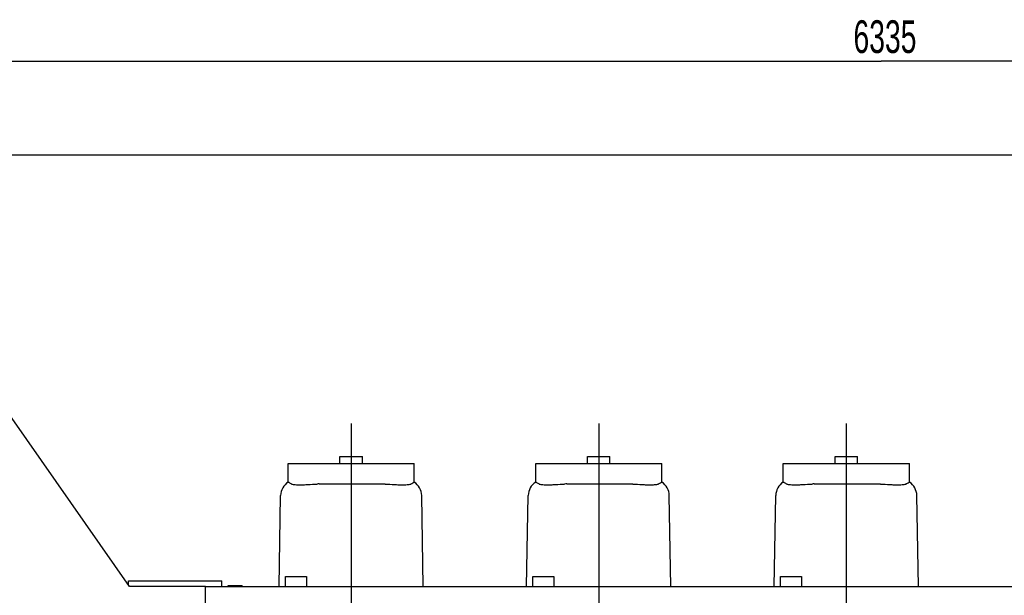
# Model space of a CAD drawing. Header units: millimetres. Extents: x 0 to 1189, y 0 to 841.
# Tile 83 of 106: x 603 to 708, y 701 to 763. Entities that reach past the tile are written whole.
import ezdxf
from ezdxf.enums import TextEntityAlignment as Align

# ---------------------------------------------------------------- set-up
doc = ezdxf.new("R2010")
doc.units = ezdxf.units.MM
doc.header["$LTSCALE"] = 65.395
doc.linetypes.add('CENTER', pattern=[0.6, 0.375, -0.075, 0.075, -0.075])
doc.layers.get('0').update_dxf_attribs({"linetype": 'CONTINUOUS'})
for name, color, linetype in [('1907_210700_40_SIMPLE1_T2_X_PBL103', 7, 'CONTINUOUS'), ('1907_210700_40_SIMPLE1_T2_X_PBL140', 7, 'CONTINUOUS'), ('1907_210700_40_SIMPLE1_T2_X_PBL149', 7, 'CONTINUOUS'), ('1907_210700_40_SIMPLE1_X_ABL102', 7, 'CONTINUOUS'), ('1907_210700_40_SIMPLE1_X_ABL139', 7, 'CONTINUOUS'), ('1907_210700_40_SIMPLE1_X_ABL148', 7, 'CONTINUOUS'), ('32007_116500_01_SIMPLE1_T3_X_PBL80', 7, 'CONTINUOUS'), ('32007_116500_01_SIMPLE1_X#AF4_ABL79', 7, 'CONTINUOUS'), ('32097_000000_TLKGS_MARKETING_ABL3', 7, 'CONTINUOUS'), ('32097_030000_TLKGS_V_ABL12', 7, 'CONTINUOUS'), ('32097_100000_TLKGS_V_ABL31', 7, 'CONTINUOUS'), ('32097_200000_TLKGS_V_ABL101', 7, 'CONTINUOUS'), ('32097_700000_TLKGS_V_ABL13', 7, 'CONTINUOUS'), ('32097_727000_01_SIMPLE1_T1_VOR_PBL17', 7, 'CONTINUOUS'), ('32097_727000_01_SIMPLE1_VORAB_ABL16', 7, 'CONTINUOUS'), ('new_view_1_VBL0', 7, 'CONTINUOUS')]:
    doc.layers.add(name, color=color, linetype=linetype)
doc.styles.get("Standard").update_dxf_attribs({"font": 'txt', "width": 0.6})
doc.dimstyles.new('DIMSTYLE_2', dxfattribs={"dimtxt": 3.5, "dimasz": 3.5, "dimexe": 1.8, "dimexo": 0, "dimgap": 0.875, "dimtad": 1, "dimdec": 0, "dimlfac": 20, "dimdsep": 46, "dimtxsty": 'Standard', "dimblk": '_FILLED', "dimblk1": '_FILLED', "dimblk2": '_FILLED', "dimcen": 0.09, "dimadec": 0, "dimazin": 0, "dimtp": 2, "dimtm": 2, "dimtfac": 1, "dimtdec": 0, "dimtofl": 0, "dimtmove": 0, "dimatfit": 3, "dimldrblk": '_FILLED', "dimfxl": 1, "dimtolj": 1, "dimarcsym": 0})
doc.dimstyles.new('DIMSTYLE_3', dxfattribs={"dimtxt": 3.5, "dimasz": 3.5, "dimexe": 1.8, "dimexo": 0, "dimgap": 0.875, "dimtad": 1, "dimdec": 1, "dimlfac": 20, "dimdsep": 46, "dimtxsty": 'Standard', "dimblk": '_FILLED', "dimblk1": '_FILLED', "dimblk2": '_FILLED', "dimcen": 0.09, "dimadec": 0, "dimazin": 0, "dimtp": 2, "dimtm": 2, "dimtfac": 1, "dimtdec": 1, "dimtofl": 0, "dimtmove": 0, "dimatfit": 3, "dimldrblk": '_FILLED', "dimfxl": 1, "dimtolj": 1, "dimarcsym": 0})

# ---------------------------------------------------------------- blocks, each defined once
blk = doc.blocks.new('_FILLED')
at = {"color": 0, "linetype": 'ByBlock'}
blk.add_solid([(0, 0), (-1, 0.167), (-1, -0.167)], dxfattribs=at)
blk = doc.blocks.new('*D3')
at = {"color": 2, "linetype": 'Continuous'}
for p, q in [((539.45, 712.82), (539.45, 760.35)), ((850, 712.35), (850, 760.35)), ((539.45, 758.55), (694.72, 758.55)), ((850, 758.55), (694.72, 758.55))]:
    blk.add_line(p, q, dxfattribs=at)
at = {"color": 2, "linetype": 'Continuous', "xscale": 3.5, "yscale": 3.5, "zscale": 3.5, "rotation": 180}
blk.add_blockref('_FILLED', (539.45, 758.55), dxfattribs=at)
at = {"color": 2, "linetype": 'Continuous', "xscale": 3.5, "yscale": 3.5, "zscale": 3.5}
blk.add_blockref('_FILLED', (850, 758.55), dxfattribs=at)
at = {"color": 2, "linetype": 'Continuous', "width": 0.647619}
blk.add_text(' 6335', height=3.5, dxfattribs=at).set_placement((694.72, 759.42), align=Align.CENTER)
blk = doc.blocks.new('*D24')
at = {"color": 2, "linetype": 'Continuous'}
for p, q in [((563.4, 748.5), (909.14, 748.5)), ((907.34, 748.5), (907.34, 674.25)), ((907.34, 600), (907.34, 674.25)), ((896.51, 600), (909.14, 600))]:
    blk.add_line(p, q, dxfattribs=at)
at = {"color": 2, "linetype": 'Continuous', "xscale": 3.5, "yscale": 3.5, "zscale": 3.5}
for p, rotation in [((907.34, 748.5), 90), ((907.34, 600), 270)]:
    blk.add_blockref('_FILLED', p, dxfattribs=dict(at, rotation=rotation))
at = {"color": 2, "linetype": 'Continuous', "width": 0.690476}
blk.add_text('2970', height=3.5, rotation=90, dxfattribs=at).set_placement((906.47, 674.25), align=Align.CENTER)
blk = doc.blocks.new('32097_727000_01_SIMPLE1_T1_VOR_PBL17', base_point=(710.94, 712.25))
at = {"layer": '32097_727000_01_SIMPLE1_T1_VOR_PBL17', "color": 7, "linetype": 'Continuous'}
for p, q in [((614.29, 702.3), (590.5, 736.28)), ((630.96, 702.3), (630.96, 703.35)), ((630.96, 703.35), (633.21, 703.35)), ((633.21, 703.35), (633.21, 702.3)), ((657.46, 702.3), (657.46, 703.35)), ((657.46, 703.35), (659.71, 703.35)), ((659.71, 703.35), (659.71, 702.3)), ((683.96, 702.3), (683.96, 703.35)), ((683.96, 703.35), (686.21, 703.35)), ((686.21, 703.35), (686.21, 702.3)), ((622.42, 702.3), (614.29, 702.3)), ((622.42, 678.95), (622.42, 702.3)), ((622.42, 702.3), (868.52, 702.3)), ((624.83, 702.3), (624.83, 702.39)), ((624.83, 702.39), (626.33, 702.39)), ((626.33, 702.3), (626.33, 702.39)), ((649.98, 702.3), (649.98, 702.3)), ((649.98, 702.3), (652.52, 702.3)), ((652.52, 702.3), (652.52, 702.3)), ((676.48, 702.3), (676.48, 702.3)), ((676.48, 702.3), (679.02, 702.3)), ((679.02, 702.3), (679.02, 702.3)), ((702.98, 702.3), (702.98, 702.3)), ((702.98, 702.3), (705.52, 702.3)), ((705.52, 702.3), (705.52, 702.3))]:
    blk.add_line(p, q, dxfattribs=at)
blk = doc.blocks.new('32097_727000_01_SIMPLE1_VORAB_ABL16', base_point=(710.94, 712.25))
at = {"layer": '32097_727000_01_SIMPLE1_T1_VOR_PBL17'}
blk.add_blockref('32097_727000_01_SIMPLE1_T1_VOR_PBL17', (710.94, 712.25), dxfattribs=at)
blk = doc.blocks.new('32097_700000_TLKGS_V_ABL13', base_point=(710.94, 712.25))
at = {"layer": '32097_727000_01_SIMPLE1_VORAB_ABL16'}
blk.add_blockref('32097_727000_01_SIMPLE1_VORAB_ABL16', (710.94, 712.25), dxfattribs=at)
blk = doc.blocks.new('32007_116500_01_SIMPLE1_T3_X_PBL80', base_point=(619.15, 702.6))
at = {"layer": '32007_116500_01_SIMPLE1_T3_X_PBL80', "color": 7, "linetype": 'Continuous'}
for p, q in [((614.15, 702.5), (614.15, 702.9)), ((614.15, 702.9), (624.15, 702.9)), ((624.15, 702.3), (624.15, 702.9))]:
    blk.add_line(p, q, dxfattribs=at)
blk = doc.blocks.new('32007_116500_01_SIMPLE1_X#AF4_ABL79', base_point=(739.95, 684.83))
at = {"layer": '32007_116500_01_SIMPLE1_T3_X_PBL80'}
blk.add_blockref('32007_116500_01_SIMPLE1_T3_X_PBL80', (619.15, 702.6), dxfattribs=at)
blk = doc.blocks.new('32097_100000_TLKGS_V_ABL31', base_point=(729.23, 616.65))
at = {"layer": '32007_116500_01_SIMPLE1_X#AF4_ABL79'}
blk.add_blockref('32007_116500_01_SIMPLE1_X#AF4_ABL79', (739.95, 684.83), dxfattribs=at)
blk = doc.blocks.new('1907_210700_40_SIMPLE1_T2_X_PBL103', base_point=(638, 648.01))
at = {"layer": '1907_210700_40_SIMPLE1_T2_X_PBL103', "color": 2, "linetype": 'CENTER'}
blk.add_line((638, 719.75), (638, 576.27), dxfattribs=at)
at = {"layer": '1907_210700_40_SIMPLE1_T2_X_PBL103', "color": 7, "linetype": 'Continuous'}
for p, q in [((636.8, 715.45), (636.8, 716.2)), ((636.8, 716.2), (639.2, 716.2)), ((639.2, 715.45), (639.2, 716.2)), ((631.25, 713.47), (631.25, 715.45)), ((631.25, 715.45), (644.75, 715.45)), ((644.75, 713.47), (644.75, 715.45)), ((634.57, 713.27), (641.43, 713.27)), ((630.28, 702.3), (630.45, 712.03)), ((645.71, 702.3), (645.55, 712.03))]:
    blk.add_line(p, q, dxfattribs=at)
for centre, radius, start, end in [((632.2, 712), 1.75, 122.8546, 179.0423), ((631.58, 713.23), 0.0524, 51.5282, 56.4511), ((634.57, 710.13), 3.14, 89.9865, 93.9813), ((641.44, 710.13), 3.13, 86.0227, 90.0625), ((644.42, 713.23), 0.0517, 123.3566, 128.2037), ((643.8, 712), 1.75, 0.9843, 56.9112)]:
    blk.add_arc(centre, radius, start, end, dxfattribs=at)
for points, knots in [([(631.25, 713.47), (631.25, 713.47), (631.25, 713.47), (631.25, 713.47), (631.25, 713.47)], [0, 0, 0, 0, 0.260085, 1, 1, 1, 1]), ([(631.27, 713.47), (631.3, 713.45), (631.41, 713.4), (631.52, 713.33), (631.61, 713.28)], [0, 0, 0, 0, 0.242691, 1, 1, 1, 1]), ([(631.61, 713.27), (631.62, 713.27), (631.65, 713.25), (631.74, 713.23), (631.91, 713.21), (632.18, 713.19), (632.52, 713.18), (632.92, 713.19), (633.54, 713.21), (634.02, 713.24), (634.35, 713.26)], [0, 0, 0, 0, 0.014473, 0.036542, 0.104049, 0.201512, 0.325978, 0.473353, 0.638647, 1, 1, 1, 1]), ([(641.65, 713.26), (641.98, 713.24), (642.46, 713.21), (643.08, 713.19), (643.48, 713.18), (643.82, 713.19), (644.09, 713.21), (644.26, 713.23), (644.35, 713.25), (644.38, 713.26), (644.39, 713.27)], [0, 0, 0, 0, 0.36138, 0.526686, 0.674072, 0.798546, 0.89601, 0.963503, 0.985556, 1, 1, 1, 1]), ([(644.39, 713.27), (644.42, 713.29), (644.53, 713.36), (644.65, 713.42), (644.73, 713.46)], [0, 0, 0, 0, 0.258219, 1, 1, 1, 1]), ([(644.75, 713.46), (644.75, 713.46), (644.75, 713.46), (644.75, 713.46), (644.75, 713.47)], [0, 0, 0, 0, 0.73992, 1, 1, 1, 1])]:
    blk.add_open_spline(points, degree=3, knots=knots, dxfattribs=at)
for points in [[(631.25, 713.47), (631.26, 713.47), (631.26, 713.47), (631.27, 713.47)], [(644.73, 713.46), (644.74, 713.46), (644.74, 713.46), (644.75, 713.46)]]:
    blk.add_open_spline(points, degree=3, dxfattribs=at)
blk = doc.blocks.new('1907_210700_40_SIMPLE1_X_ABL102', base_point=(638, 648.01))
at = {"layer": '1907_210700_40_SIMPLE1_T2_X_PBL103'}
blk.add_blockref('1907_210700_40_SIMPLE1_T2_X_PBL103', (638, 648.01), dxfattribs=at)
blk = doc.blocks.new('1907_210700_40_SIMPLE1_T2_X_PBL140', base_point=(664.5, 648.24))
at = {"layer": '1907_210700_40_SIMPLE1_T2_X_PBL140', "color": 2, "linetype": 'CENTER'}
blk.add_line((664.5, 719.75), (664.5, 576.73), dxfattribs=at)
at = {"layer": '1907_210700_40_SIMPLE1_T2_X_PBL140', "color": 7, "linetype": 'Continuous'}
for p, q in [((663.3, 715.45), (663.3, 716.2)), ((663.3, 716.2), (665.7, 716.2)), ((665.7, 715.45), (665.7, 716.2)), ((657.75, 713.47), (657.75, 715.45)), ((657.75, 715.45), (671.25, 715.45)), ((671.25, 713.47), (671.25, 715.45)), ((661.07, 713.27), (667.93, 713.27)), ((656.78, 702.3), (656.95, 712.03)), ((672.21, 702.3), (672.05, 712.03))]:
    blk.add_line(p, q, dxfattribs=at)
for centre, radius, start, end in [((658.7, 712), 1.75, 122.8546, 179.0423), ((658.08, 713.23), 0.0524, 51.5282, 56.4511), ((661.07, 710.13), 3.14, 89.9865, 93.9813), ((667.94, 710.13), 3.13, 86.0227, 90.0625), ((670.92, 713.23), 0.0517, 123.3566, 128.2037), ((670.3, 712), 1.75, 0.9843, 56.9112)]:
    blk.add_arc(centre, radius, start, end, dxfattribs=at)
for points, knots in [([(657.75, 713.47), (657.75, 713.47), (657.75, 713.47), (657.75, 713.47), (657.75, 713.47)], [0, 0, 0, 0, 0.260085, 1, 1, 1, 1]), ([(657.77, 713.47), (657.8, 713.45), (657.91, 713.4), (658.02, 713.33), (658.11, 713.28)], [0, 0, 0, 0, 0.242691, 1, 1, 1, 1]), ([(658.11, 713.27), (658.12, 713.27), (658.15, 713.25), (658.24, 713.23), (658.41, 713.21), (658.68, 713.19), (659.02, 713.18), (659.42, 713.19), (660.04, 713.21), (660.52, 713.24), (660.85, 713.26)], [0, 0, 0, 0, 0.014473, 0.036542, 0.104049, 0.201512, 0.325978, 0.473353, 0.638647, 1, 1, 1, 1]), ([(668.15, 713.26), (668.48, 713.24), (668.96, 713.21), (669.58, 713.19), (669.98, 713.18), (670.32, 713.19), (670.59, 713.21), (670.76, 713.23), (670.85, 713.25), (670.88, 713.26), (670.89, 713.27)], [0, 0, 0, 0, 0.36138, 0.526686, 0.674072, 0.798546, 0.89601, 0.963503, 0.985556, 1, 1, 1, 1]), ([(670.89, 713.27), (670.92, 713.29), (671.03, 713.36), (671.15, 713.42), (671.23, 713.46)], [0, 0, 0, 0, 0.258219, 1, 1, 1, 1]), ([(671.25, 713.46), (671.25, 713.46), (671.25, 713.46), (671.25, 713.46), (671.25, 713.47)], [0, 0, 0, 0, 0.73992, 1, 1, 1, 1])]:
    blk.add_open_spline(points, degree=3, knots=knots, dxfattribs=at)
for points in [[(657.75, 713.47), (657.76, 713.47), (657.76, 713.47), (657.77, 713.47)], [(671.23, 713.46), (671.24, 713.46), (671.24, 713.46), (671.25, 713.46)]]:
    blk.add_open_spline(points, degree=3, dxfattribs=at)
blk = doc.blocks.new('1907_210700_40_SIMPLE1_X_ABL139', base_point=(664.5, 648.24))
at = {"layer": '1907_210700_40_SIMPLE1_T2_X_PBL140'}
blk.add_blockref('1907_210700_40_SIMPLE1_T2_X_PBL140', (664.5, 648.24), dxfattribs=at)
blk = doc.blocks.new('1907_210700_40_SIMPLE1_T2_X_PBL149', base_point=(691, 647.78))
at = {"layer": '1907_210700_40_SIMPLE1_T2_X_PBL149', "color": 2, "linetype": 'CENTER'}
blk.add_line((691, 719.75), (691, 575.81), dxfattribs=at)
at = {"layer": '1907_210700_40_SIMPLE1_T2_X_PBL149', "color": 7, "linetype": 'Continuous'}
for p, q in [((689.8, 715.45), (689.8, 716.2)), ((689.8, 716.2), (692.2, 716.2)), ((692.2, 715.45), (692.2, 716.2)), ((684.25, 713.47), (684.25, 715.45)), ((684.25, 715.45), (697.75, 715.45)), ((697.75, 713.47), (697.75, 715.45)), ((687.57, 713.27), (694.43, 713.27)), ((683.28, 702.3), (683.45, 712.03)), ((698.71, 702.3), (698.55, 712.03))]:
    blk.add_line(p, q, dxfattribs=at)
for centre, radius, start, end in [((685.2, 712), 1.75, 122.8546, 179.0423), ((684.58, 713.23), 0.0524, 51.5282, 56.4511), ((687.57, 710.13), 3.14, 89.9865, 93.9813), ((694.44, 710.13), 3.13, 86.0227, 90.0625), ((697.42, 713.23), 0.0517, 123.3566, 128.2037), ((696.8, 712), 1.75, 0.9843, 56.9112)]:
    blk.add_arc(centre, radius, start, end, dxfattribs=at)
for points, knots in [([(684.25, 713.47), (684.25, 713.47), (684.25, 713.47), (684.25, 713.47), (684.25, 713.47)], [0, 0, 0, 0, 0.260085, 1, 1, 1, 1]), ([(684.27, 713.47), (684.3, 713.45), (684.41, 713.4), (684.52, 713.33), (684.61, 713.28)], [0, 0, 0, 0, 0.242691, 1, 1, 1, 1]), ([(684.61, 713.27), (684.62, 713.27), (684.65, 713.25), (684.74, 713.23), (684.91, 713.21), (685.18, 713.19), (685.52, 713.18), (685.92, 713.19), (686.54, 713.21), (687.02, 713.24), (687.35, 713.26)], [0, 0, 0, 0, 0.014473, 0.036542, 0.104049, 0.201512, 0.325978, 0.473353, 0.638647, 1, 1, 1, 1]), ([(694.65, 713.26), (694.98, 713.24), (695.46, 713.21), (696.08, 713.19), (696.48, 713.18), (696.82, 713.19), (697.09, 713.21), (697.26, 713.23), (697.35, 713.25), (697.38, 713.26), (697.39, 713.27)], [0, 0, 0, 0, 0.36138, 0.526686, 0.674072, 0.798546, 0.89601, 0.963503, 0.985556, 1, 1, 1, 1]), ([(697.39, 713.27), (697.42, 713.29), (697.53, 713.36), (697.65, 713.42), (697.73, 713.46)], [0, 0, 0, 0, 0.258219, 1, 1, 1, 1]), ([(697.75, 713.46), (697.75, 713.46), (697.75, 713.46), (697.75, 713.46), (697.75, 713.47)], [0, 0, 0, 0, 0.73992, 1, 1, 1, 1])]:
    blk.add_open_spline(points, degree=3, knots=knots, dxfattribs=at)
for points in [[(684.25, 713.47), (684.26, 713.47), (684.26, 713.47), (684.27, 713.47)], [(697.73, 713.46), (697.74, 713.46), (697.74, 713.46), (697.75, 713.46)]]:
    blk.add_open_spline(points, degree=3, dxfattribs=at)
blk = doc.blocks.new('1907_210700_40_SIMPLE1_X_ABL148', base_point=(691, 647.78))
at = {"layer": '1907_210700_40_SIMPLE1_T2_X_PBL149'}
blk.add_blockref('1907_210700_40_SIMPLE1_T2_X_PBL149', (691, 647.78), dxfattribs=at)
blk = doc.blocks.new('32097_200000_TLKGS_V_ABL101', base_point=(744, 647.78))
at = {"layer": '1907_210700_40_SIMPLE1_X_ABL102'}
blk.add_blockref('1907_210700_40_SIMPLE1_X_ABL102', (638, 648.01), dxfattribs=at)
at = {"layer": '1907_210700_40_SIMPLE1_X_ABL139'}
blk.add_blockref('1907_210700_40_SIMPLE1_X_ABL139', (664.5, 648.24), dxfattribs=at)
at = {"layer": '1907_210700_40_SIMPLE1_X_ABL148'}
blk.add_blockref('1907_210700_40_SIMPLE1_X_ABL148', (691, 647.78), dxfattribs=at)
blk = doc.blocks.new('32097_030000_TLKGS_V_ABL12', base_point=(710.94, 639.92))
at = {"layer": '32097_100000_TLKGS_V_ABL31'}
blk.add_blockref('32097_100000_TLKGS_V_ABL31', (729.23, 616.65), dxfattribs=at)
at = {"layer": '32097_200000_TLKGS_V_ABL101'}
blk.add_blockref('32097_200000_TLKGS_V_ABL101', (744, 647.78), dxfattribs=at)
at = {"layer": '32097_700000_TLKGS_V_ABL13'}
blk.add_blockref('32097_700000_TLKGS_V_ABL13', (710.94, 712.25), dxfattribs=at)
blk = doc.blocks.new('32097_000000_TLKGS_MARKETING_ABL3', base_point=(713.72, 639.92))
at = {"layer": '32097_030000_TLKGS_V_ABL12'}
blk.add_blockref('32097_030000_TLKGS_V_ABL12', (710.94, 639.92), dxfattribs=at)
blk = doc.blocks.new('NEW_VIEW_1_VBL0', base_point=(706, 642.16))
at = {"layer": '32097_000000_TLKGS_MARKETING_ABL3'}
blk.add_blockref('32097_000000_TLKGS_MARKETING_ABL3', (713.72, 639.92), dxfattribs=at)

msp = doc.modelspace()

# ---------------------------------------------------------------- block references
at = {"layer": 'new_view_1_VBL0'}
msp.add_blockref('NEW_VIEW_1_VBL0', (706.00373, 642.16278), dxfattribs=at)

# ---------------------------------------------------------------- dimensions: what is measured, and where the dimension line sits
at = {"color": 2, "linetype": 'Continuous'}
dim = msp.add_linear_dim(base=(539.44996, 758.54897), p1=(850, 712.3475), p2=(539.44996, 712.81683), angle=180, text=' 6335', dimstyle='DIMSTYLE_3', dxfattribs=at)
dim.commit()
dim.dimension.update_dxf_attribs({"geometry": '*D3', "text_midpoint": (695.59998, 758.54897), "dimtype": 160})
dim = msp.add_linear_dim(base=(907.34263, 748.5), p1=(896.5075, 600), p2=(563.39996, 748.5), angle=90, dimstyle='DIMSTYLE_2', dxfattribs=at)
dim.commit()
dim.dimension.update_dxf_attribs({"geometry": '*D24', "text_midpoint": (907.34263, 673.91669), "dimtype": 160})

doc.saveas('drawing.dxf')
